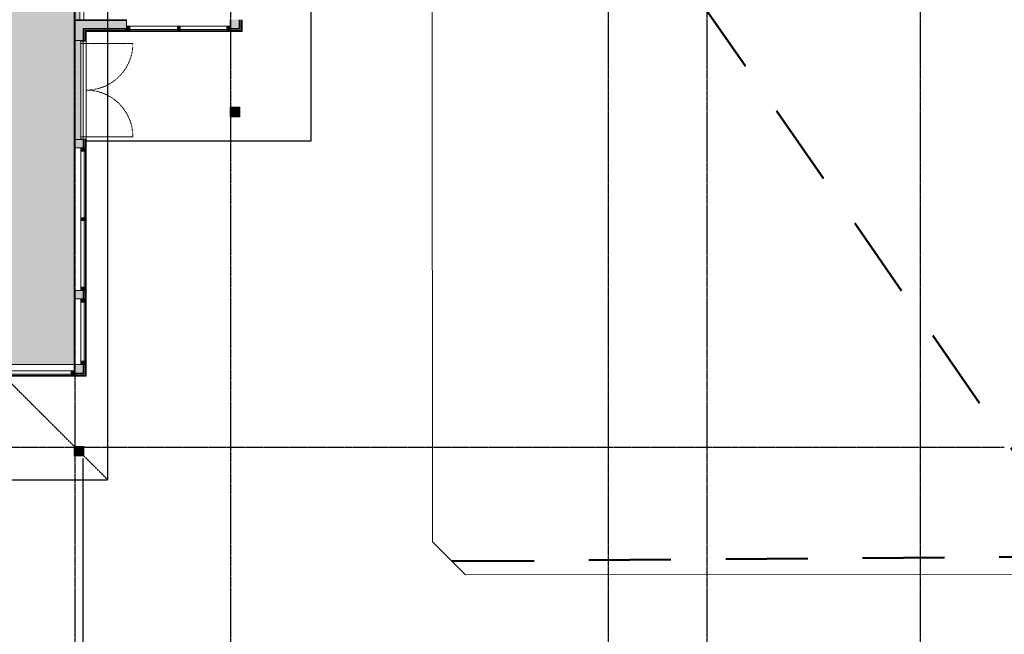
# Model space of a CAD drawing. Header units: millimetres. Extents: x -66110 to 16285, y -16697 to 38719.
# Tile 40 of 55: x -13461 to 4530, y 7377 to 18613. Entities that reach past the tile are written whole.
import ezdxf

# ---------------------------------------------------------------- set-up
doc = ezdxf.new("R2010")
doc.units = ezdxf.units.MM
for name, pattern in [('Dash 1mm', [2, 1, -1]), ('Dash 2mm', [4, 2, -2]), ('Grid Line', [5, 2, -1, 1, -1]), ('IMPORT-STVEGKANT _3_', [2500, 1500, -1000]), ('Overhead', [3.96875, 2.38125, -1.5875])]:
    doc.linetypes.add(name, pattern=pattern)
doc.layers.add('2119_70 Tennfjord barnehage SOSI UTM_lokal nullpunkt_dwg', color=7, linetype='Continuous', lineweight=9, true_color=0x767676)
doc.layers.add('K--DI---AnnetVegarealAvgrensning-STVEGKANT', color=2, linetype='IMPORT-STVEGKANT _3_', lineweight=25, true_color=0xffff00)
for name, color, linetype, lineweight in [('Curtain Panels', 7, 'Continuous', 9), ('Curtain Wall Mullions', 7, 'Continuous', 18), ('Doors', 7, 'Dash 1mm', 9), ('IfcAnnotation', 7, 'Continuous', 9), ('IfcCurtainWall', 7, 'Continuous', 9), ('IfcDoor', 7, 'Continuous', 9), ('IfcGrid', 7, 'Continuous', 9), ('IfcSlab', 7, 'Continuous', 9), ('IfcWall', 7, 'Continuous', 9), ('Not Exported', 7, 'Continuous', 9)]:
    doc.layers.add(name, color=color, linetype=linetype, lineweight=lineweight)
pattern_1 = [(0, (0, 0), (812.8, 203.2), [67.056, -542.544, 67.056, -542.544, -3251.2]), (0, (0, 0), (812.8, 203.2), [-1219.2, 67.056, -1152.144, 67.056, -542.544, -1422.4]), (0, (0, 0), (812.8, 203.2), [-3048, 67.056, -339.344, 67.056, -948.944]), (120, (304.8, 101.6), (-582.3764, 602.3054), [67.056, -542.544, 67.056, -542.544, -3251.2]), (120, (304.8, 101.6), (-582.3764, 602.3054), [-1219.2, 67.056, -1152.144, 67.056, -542.544, -1422.4]), (120, (304.8, 101.6), (-582.3764, 602.3054), [-3048, 67.056, -339.344, 67.056, -948.944]), (240, (406.4, 508), (-230.4236, -805.5054), [67.056, -542.544, 67.056, -542.544, -3251.2]), (240, (406.4, 508), (-230.4236, -805.5054), [-1219.2, 67.056, -1152.144, 67.056, -542.544, -1422.4]), (240, (406.4, 508), (-230.4236, -805.5054), [-3048, 67.056, -339.344, 67.056, -948.944])]

# ---------------------------------------------------------------- blocks, each defined once
blk = doc.blocks.new('ARK_2119_70_0_rvt-1-plan 01 ny 200')
at = {"layer": 'IfcSlab'}
for p, q in [((-5916, 9067), (-5931, 31655)), ((-12246, 18230), (-12246, 16420)), ((-5316, 8467), (-5916, 9067)), ((6938, 8470), (-5316, 8467))]:
    blk.add_line(p, q, dxfattribs=at)
blk = doc.blocks.new('2119_70 Tennfjord barnehage SOSI UTM_lokal nullpunkt_dwg-1701593-plan 01 ny 200')
at = {"layer": 'K--DI---AnnetVegarealAvgrensning-STVEGKANT', "color": 7, "lineweight": 50, "flags": 128}
blk.add_lwpolyline([(107639, 83932), (107728, 72346), (121300, 81771)], dxfattribs=at)
blk = doc.blocks.new('Dør Dobbel_Glassfelt - YD 9_9x21 glassfelt-1571137-plan 01 ny 200')
at = {"layer": 'Doors', "color": 5, "linetype": 'Dash 2mm', "true_color": 0x0000ff}
blk.add_line((-853, 108), (-853, 961), dxfattribs=at)
at = {"layer": 'Doors', "color": 150, "linetype": 'Continuous', "true_color": 0x0080ff}
blk.add_line((853, 108), (853, 961), dxfattribs=at)
at = {"layer": 'Doors', "linetype": 'Continuous'}
for p, q in [((-895, 8), (-895, 108)), ((-895, 108), (-853, 108)), ((-853, 8), (-895, 8)), ((-853, 108), (-853, 8)), ((853, 108), (853, 8)), ((853, 108), (895, 108)), ((895, 8), (853, 8)), ((895, 108), (895, 8))]:
    blk.add_line(p, q, dxfattribs=at)
at = {"layer": 'Doors'}
for centre, start, end in [((-853, 108), 360, 90), ((853, 108), 90, 180)]:
    blk.add_arc(centre, 853, start, end, dxfattribs=at)
at = {"layer": 'IfcDoor'}
for p, q in [((-853, 108), (853, 108)), ((-853, 8), (853, 8))]:
    blk.add_line(p, q, dxfattribs=at)
blk = doc.blocks.new('Rectangular Mullion - 50x100 høyre-V18-plan 01 ny 200')
at = {"layer": 'IfcCurtainWall', "true_color": 0xa62f11}
h = blk.add_hatch(color=24, dxfattribs=at)
h.paths.add_polyline_path([(0, 50), (-1, 50), (0, -50)])
h.paths.add_polyline_path([(-10, 50), (-60, 50), (-60, -50), (-10, -50)])
at = {"layer": 'Curtain Wall Mullions'}
for p, q in [((-60, 50), (-60, -50)), ((-10, 50), (-60, 50)), ((-10, -50), (-10, 50)), ((0, 50), (-1, 50)), ((-1, 50), (-1, -50)), ((0, -50), (0, 50)), ((-60, -50), (-10, -50)), ((-1, -50), (0, -50))]:
    blk.add_line(p, q, dxfattribs=at)
blk = doc.blocks.new('Rectangular Mullion - 50x100 høyre-1686158-plan 01 ny 200')
at = {"layer": 'IfcCurtainWall'}
for p, q in [((-9613.5, 18496), (-9622.5, 18496)), ((-9622.5, 18396), (-9613.5, 18396))]:
    blk.add_line(p, q, dxfattribs=at)
blk = doc.blocks.new('System Panel - Gf100-1697005-plan 01 ny 200')
at = {"layer": 'IfcCurtainWall', "true_color": 0x80ffff}
blk.add_hatch(color=131, dxfattribs=at).paths.add_polyline_path([(-435, -13), (-435, -38), (435, -38), (435, -13), (409, -13)])
at = {"layer": 'Curtain Panels'}
for p, q in [((435, -13), (-435, -13)), ((-435, -13), (-435, -38)), ((-435, -38), (435, -38)), ((435, -38), (435, -13))]:
    blk.add_line(p, q, dxfattribs=at)
blk = doc.blocks.new('System Panel - Gf100-1697034-plan 01 ny 200')
at = {"layer": 'IfcCurtainWall', "true_color": 0x80ffff}
blk.add_hatch(color=131, dxfattribs=at).paths.add_polyline_path([(-6, -38), (429, -38), (429, -13), (-429, -13), (-429, -38)])
at = {"layer": 'Curtain Panels'}
for p, q in [((429, -13), (-429, -13)), ((-429, -13), (-429, -38)), ((-429, -38), (429, -38)), ((429, -38), (429, -13))]:
    blk.add_line(p, q, dxfattribs=at)
blk = doc.blocks.new('Rectangular Mullion - 50x100 venstre-1696979-plan 01 ny 200')
at = {"layer": 'IfcCurtainWall', "true_color": 0xa62f11}
blk.add_hatch(color=24, dxfattribs=at).paths.add_polyline_path([(-60, -50), (-60, 50), (-10, 50), (-10, -50)])
at = {"layer": 'Curtain Wall Mullions'}
for p, q in [((-60, -50), (-60, 50)), ((-60, 50), (-10, 50)), ((-10, 50), (-10, -50)), ((-1, -50), (-1, 50)), ((-1, 50), (0, 50)), ((0, 50), (0, -50)), ((-10, -50), (-60, -50)), ((0, -50), (-1, -50))]:
    blk.add_line(p, q, dxfattribs=at)
blk = doc.blocks.new('Rectangular Mullion - 50x100-V17-plan 01 ny 200')
at = {"layer": 'IfcCurtainWall'}
for p, q in [((-9496, 20720), (-9496, 21590)), ((-9396, 21590), (-9396, 20720))]:
    blk.add_line(p, q, dxfattribs=at)
blk = doc.blocks.new('Rectangular Mullion - 50x100-1686159-plan 01 ny 200')
at = {"layer": 'IfcCurtainWall'}
for p, q in [((-10530, 18496), (-9672.5, 18496)), ((-9672.5, 18396), (-10530, 18396))]:
    blk.add_line(p, q, dxfattribs=at)
blk = doc.blocks.new('Rectangular Mullion - 50x100-1696989-plan 01 ny 200')
at = {"layer": 'IfcCurtainWall', "true_color": 0xa62f11}
blk.add_hatch(color=24, dxfattribs=at).paths.add_polyline_path([(-25, 50), (25, 50), (25, -50), (-25, -50), (-25, -18)])
at = {"layer": 'Curtain Wall Mullions'}
for p, q in [((-25, 50), (25, 50)), ((-25, -50), (-25, 50)), ((25, 50), (25, -50)), ((25, -50), (-25, -50))]:
    blk.add_line(p, q, dxfattribs=at)
blk = doc.blocks.new('System Panel - Gf100-1686715-plan 01 ny 200')
at = {"layer": 'IfcCurtainWall', "true_color": 0x80ffff}
blk.add_hatch(color=131, dxfattribs=at).paths.add_polyline_path([(-610, -37.5), (610, -37.5), (610, -12.5), (-610, -12.5)])
at = {"layer": 'Curtain Panels'}
for p, q in [((610, -12.5), (-610, -12.5)), ((-610, -12.5), (-610, -37.5)), ((-610, -37.5), (610, -37.5)), ((610, -37.5), (610, -12.5))]:
    blk.add_line(p, q, dxfattribs=at)
blk = doc.blocks.new('Rectangular Mullion - 50x100 høyre-1686712-plan 01 ny 200')
at = {"layer": 'IfcCurtainWall'}
for p, q in [((-12346, 14940), (-12346, 13720)), ((-12246, 13720), (-12246, 14940))]:
    blk.add_line(p, q, dxfattribs=at)
blk = doc.blocks.new('Rectangular Mullion - 50x100 venstre-1686452-plan 01 ny 200')
at = {"layer": 'IfcCurtainWall', "true_color": 0xa62f11}
blk.add_hatch(color=24, dxfattribs=at).paths.add_polyline_path([(-60, -50), (-60, 50), (-10, 50), (-10, -50)])
at = {"layer": 'Curtain Wall Mullions'}
for p, q in [((-60, -50), (-60, 50)), ((-60, 50), (-10, 50)), ((-10, 50), (-10, -50)), ((-1, -50), (-1, 50)), ((-1, 50), (0, 50)), ((0, 50), (0, -50)), ((-10, -50), (-60, -50)), ((0, -50), (-1, -50))]:
    blk.add_line(p, q, dxfattribs=at)
blk = doc.blocks.new('Rectangular Mullion - 50x100 høyre-1686453-plan 01 ny 200')
at = {"layer": 'IfcCurtainWall', "true_color": 0xa62f11}
blk.add_hatch(color=24, dxfattribs=at).paths.add_polyline_path([(-10, -50), (-10, 50), (-60, 50), (-60, -50)])
at = {"layer": 'Curtain Wall Mullions'}
for p, q in [((-60, 50), (-60, -50)), ((-10, 50), (-60, 50)), ((-10, -50), (-10, 50)), ((0, 50), (-1, 50)), ((-1, 50), (-1, -50)), ((0, -50), (0, 50)), ((-60, -50), (-10, -50)), ((-1, -50), (0, -50))]:
    blk.add_line(p, q, dxfattribs=at)
blk = doc.blocks.new('Rectangular Mullion - 50x100 høyre-1686714-plan 01 ny 200')
at = {"layer": 'IfcCurtainWall'}
for p, q in [((-12346, 16269), (-12346, 16260)), ((-12346, 16210), (-12346, 14990)), ((-12246, 16260), (-12246, 16269)), ((-12246, 14990), (-12246, 16210))]:
    blk.add_line(p, q, dxfattribs=at)
blk = doc.blocks.new('Rectangular Mullion - 50x100-1686450-plan 01 ny 200')
at = {"layer": 'IfcCurtainWall', "true_color": 0xa62f11}
blk.add_hatch(color=24, dxfattribs=at).paths.add_polyline_path([(25, -50), (-25, -50), (-25, 50), (25, 50)])
at = {"layer": 'Curtain Wall Mullions'}
for p, q in [((-25, 50), (25, 50)), ((-25, -50), (-25, 50)), ((25, 50), (25, -50)), ((25, -50), (-25, -50))]:
    blk.add_line(p, q, dxfattribs=at)
blk = doc.blocks.new('System Panel - Gf100-1687105-plan 01 ny 200')
at = {"layer": 'IfcCurtainWall', "true_color": 0x80ffff}
blk.add_hatch(color=131, dxfattribs=at).paths.add_polyline_path([(539, 12), (539, 37), (-539, 37), (-539, 12), (-76, 12)])
at = {"layer": 'Curtain Panels'}
for p, q in [((539, 37), (-539, 37)), ((-539, 37), (-539, 12)), ((-539, 12), (539, 12)), ((539, 12), (539, 37))]:
    blk.add_line(p, q, dxfattribs=at)
blk = doc.blocks.new('Rectangular Mullion - 50x100 høyre-1687104-plan 01 ny 200')
at = {"layer": 'IfcCurtainWall'}
for p, q in [((-12346, 12372.5), (-12346, 13450)), ((-12246, 13450), (-12246, 12372.5))]:
    blk.add_line(p, q, dxfattribs=at)
blk = doc.blocks.new('Rectangular Mullion - 50x100 venstre-1686996-plan 01 ny 200')
at = {"layer": 'IfcCurtainWall', "true_color": 0xa62f11}
blk.add_hatch(color=24, dxfattribs=at).paths.add_polyline_path([(-10, -50), (-60, -50), (-60, 50), (-10, 50)])
at = {"layer": 'Curtain Wall Mullions'}
for p, q in [((-60, -50), (-60, 50)), ((-60, 50), (-10, 50)), ((-10, 50), (-10, -50)), ((-1, 50), (0, 50)), ((-1, -50), (-1, 50)), ((0, 50), (0, -50)), ((-10, -50), (-60, -50)), ((0, -50), (-1, -50))]:
    blk.add_line(p, q, dxfattribs=at)
blk = doc.blocks.new('Rectangular Mullion - 50x100 høyre-1686997-plan 01 ny 200')
at = {"layer": 'IfcCurtainWall', "true_color": 0xa62f11}
blk.add_hatch(color=24, dxfattribs=at).paths.add_polyline_path([(-60, -50), (-10, -50), (-10, 50), (-60, 50)])
at = {"layer": 'Curtain Wall Mullions'}
for p, q in [((-10, 50), (-60, 50)), ((-60, 50), (-60, -50)), ((-10, -50), (-10, 50)), ((0, 50), (-1, 50)), ((-1, 50), (-1, -50)), ((0, -50), (0, 50)), ((-60, -50), (-10, -50)), ((-1, -50), (0, -50))]:
    blk.add_line(p, q, dxfattribs=at)
blk = doc.blocks.new('System Panel - Gf100-1689490-plan 01 ny 200')
at = {"layer": 'IfcCurtainWall', "true_color": 0x80ffff}
blk.add_hatch(color=131, dxfattribs=at).paths.add_polyline_path([(-607, 38), (-607, 12), (607, 12), (607, 38), (196, 38)])
at = {"layer": 'Curtain Panels'}
for p, q in [((607, 38), (-607, 38)), ((-607, 38), (-607, 12)), ((-607, 12), (607, 12)), ((607, 12), (607, 38))]:
    blk.add_line(p, q, dxfattribs=at)
blk = doc.blocks.new('Rectangular Mullion - 50x100 høyre-1689486-plan 01 ny 200')
at = {"layer": 'IfcCurtainWall'}
for p, q in [((-13736.25, 12196), (-12522.5, 12196)), ((-12522.5, 12096), (-13736.25, 12096)), ((-12472.5, 12196), (-12463.5, 12196)), ((-12463.5, 12096), (-12472.5, 12096))]:
    blk.add_line(p, q, dxfattribs=at)
blk = doc.blocks.new('Rectangular Mullion - 50x100 høyre-1689492-plan 01 ny 200')
at = {"layer": 'IfcCurtainWall', "true_color": 0xa62f11}
h = blk.add_hatch(color=24, dxfattribs=at)
h.paths.add_polyline_path([(-1, -50), (0, -50), (-1, 50)])
h.paths.add_polyline_path([(-60, -50), (-10, -50), (-10, 50), (-60, 50)])
at = {"layer": 'Curtain Wall Mullions'}
for p, q in [((-10, 50), (-60, 50)), ((-60, 50), (-60, -50)), ((-10, -50), (-10, 50)), ((0, 50), (-1, 50)), ((-1, 50), (-1, -50)), ((0, -50), (0, 50)), ((-60, -50), (-10, -50)), ((-1, -50), (0, -50))]:
    blk.add_line(p, q, dxfattribs=at)

msp = doc.modelspace()

# ---------------------------------------------------------------- hatches: boundary and pattern name
at = {"layer": 'IfcWall', "true_color": 0x787878}
h = msp.add_hatch(color=8, dxfattribs=at)
h.paths.add_polyline_path([(-9438, 18438), (-9438, 18612), (-9450, 18612), (-9450, 18438)])
h.paths.add_polyline_path([(-9450, 20513), (-9438, 20513), (-9438, 20660), (-9450, 20660)])
h.paths.add_polyline_path([(-9450, 22570), (-9438, 22570), (-9438, 23600), (-9450, 23600)])
h.paths.add_polyline_path([(-9438, 26013), (-9438, 27450), (-9450, 27450), (-9450, 26013)])
at = {"layer": 'IfcWall', "true_color": 0xf0f0f0}
h = msp.add_hatch(color=7, dxfattribs=at)
h.paths.add_polyline_path([(-9415, 18415), (-9415, 18612), (-9438, 18612), (-9438, 18415)])
h.paths.add_polyline_path([(-9438, 20513), (-9415, 20513), (-9415, 20660), (-9438, 20660)])
h.paths.add_polyline_path([(-9438, 22570), (-9415, 22570), (-9415, 23600), (-9438, 23600)])
h.paths.add_polyline_path([(-9415, 26013), (-9415, 27462), (-9438, 27462), (-9438, 26013)])
at = {"layer": 'IfcWall', "true_color": 0xa62f11}
h = msp.add_hatch(color=24, dxfattribs=at)
h.paths.add_polyline_path([(-9396, 18396), (-9396, 18612), (-9415, 18612), (-9415, 18396)])
h.paths.add_polyline_path([(-9415, 20513), (-9396, 20513), (-9396, 20660), (-9415, 20660)])
h.paths.add_polyline_path([(-9415, 22570), (-9396, 22570), (-9396, 23600), (-9415, 23600)])
h.paths.add_polyline_path([(-9396, 26013), (-9396, 27485), (-9415, 27485), (-9415, 26013)])
at = {"layer": 'IfcWall', "true_color": 0x787878}
h = msp.add_hatch(dxfattribs=at)
h.set_pattern_fill('FP_1', color=8, style=0, pattern_type=2)
h.set_pattern_definition(pattern_1)
h.paths.add_polyline_path([(-9613, 18600), (-9600, 18600), (-9600, 18612), (-9613, 18612)])
h.paths.add_polyline_path([(-9600, 20513), (-9600, 20660), (-9613, 20660), (-9613, 20513)])
h.paths.add_polyline_path([(-9600, 22570), (-9600, 23600), (-9613, 23600), (-9613, 22570)])
h.paths.add_polyline_path([(-9613, 26013), (-9600, 26013), (-9600, 27287), (-9613, 27287), (-9613, 26711)])
at = {"layer": 'IfcWall', "true_color": 0xffffcd}
h = msp.add_hatch(color=7, dxfattribs=at)
h.paths.add_polyline_path([(-9600, 18450), (-9450, 18450), (-9450, 18612), (-9600, 18612), (-9600, 18600)])
h.paths.add_polyline_path([(-9450, 20513), (-9450, 20660), (-9600, 20660), (-9600, 20513), (-9464, 20513)])
h.paths.add_polyline_path([(-9464, 22570), (-9450, 22570), (-9450, 23600), (-9600, 23600), (-9600, 22570)])
h.paths.add_polyline_path([(-9464, 26013), (-9450, 26013), (-9450, 27300), (-9600, 27300), (-9600, 26013)])
at = {"layer": 'IfcWall', "true_color": 0x787878}
h = msp.add_hatch(dxfattribs=at)
h.set_pattern_fill('FP_1', color=8, style=0, pattern_type=2)
h.set_pattern_definition(pattern_1)
h.paths.add_polyline_path([(-11510, 18600), (-11510, 18612), (-12463, 18612), (-12463, 18600), (-12038, 18600)])
h = msp.add_hatch(dxfattribs=at)
h.set_pattern_fill('FP_1', color=8, style=0, pattern_type=2)
h.set_pattern_definition(pattern_1)
h.paths.add_polyline_path([(-12463, 12300), (-12450, 12300), (-12450, 12312), (-12463, 12312)])
h.paths.add_polyline_path([(-12450, 13510), (-12450, 13660), (-12463, 13660), (-12463, 13510)])
h.paths.add_polyline_path([(-12463, 16270), (-12450, 16270), (-12450, 16420), (-12463, 16420)])
h.paths.add_polyline_path([(-12450, 18230), (-12450, 18600), (-12463, 18600), (-12463, 18230)])
at = {"layer": 'IfcWall', "true_color": 0xffffcd}
h = msp.add_hatch(color=7, dxfattribs=at)
h.paths.add_polyline_path([(-12288, 18450), (-11510, 18450), (-11510, 18600), (-12450, 18600), (-12450, 18450), (-12300, 18450)])
h.paths.add_polyline_path([(-9613, 18450), (-9600, 18450), (-9600, 18600), (-9613, 18600)])
h = msp.add_hatch(color=7, dxfattribs=at)
h.paths.add_polyline_path([(-12300, 12150), (-12300, 12312), (-12450, 12312), (-12450, 12150)])
h.paths.add_polyline_path([(-12450, 13510), (-12300, 13510), (-12300, 13660), (-12450, 13660)])
h.paths.add_polyline_path([(-12450, 16270), (-12300, 16270), (-12300, 16420), (-12450, 16420)])
h.paths.add_polyline_path([(-12300, 18230), (-12300, 18450), (-12450, 18450), (-12450, 18230)])
at = {"layer": 'IfcWall', "true_color": 0x787878}
h = msp.add_hatch(color=8, dxfattribs=at)
h.paths.add_polyline_path([(-12038, 18438), (-11510, 18438), (-11510, 18450), (-12300, 18450), (-12300, 18438), (-12265, 18438)])
h.paths.add_polyline_path([(-9450, 18438), (-9450, 18450), (-9613, 18450), (-9613, 18438), (-9464, 18438)])
h = msp.add_hatch(color=8, dxfattribs=at)
h.paths.add_polyline_path([(-12300, 12138), (-12288, 12138), (-12288, 12312), (-12300, 12312), (-12300, 12150)])
h.paths.add_polyline_path([(-12288, 13510), (-12288, 13660), (-12300, 13660), (-12300, 13510)])
h.paths.add_polyline_path([(-12300, 16270), (-12288, 16270), (-12288, 16420), (-12300, 16420)])
h.paths.add_polyline_path([(-12288, 18230), (-12288, 18438), (-12300, 18438), (-12300, 18230)])
at = {"layer": 'IfcWall', "true_color": 0xf0f0f0}
h = msp.add_hatch(color=7, dxfattribs=at)
h.paths.add_polyline_path([(-12038, 18415), (-11510, 18415), (-11510, 18438), (-12288, 18438), (-12288, 18415), (-12246, 18415)])
h.paths.add_polyline_path([(-9438, 18415), (-9438, 18438), (-9613, 18438), (-9613, 18415), (-9450, 18415)])
h = msp.add_hatch(color=7, dxfattribs=at)
h.paths.add_polyline_path([(-12288, 12115), (-12265, 12115), (-12265, 12312), (-12288, 12312), (-12288, 12138)])
h.paths.add_polyline_path([(-12288, 13510), (-12265, 13510), (-12265, 13660), (-12288, 13660)])
h.paths.add_polyline_path([(-12288, 16270), (-12265, 16270), (-12265, 16420), (-12288, 16420)])
h.paths.add_polyline_path([(-12265, 18230), (-12265, 18415), (-12288, 18415), (-12288, 18230)])
at = {"layer": 'IfcWall', "true_color": 0xa62f11}
h = msp.add_hatch(color=24, dxfattribs=at)
h.paths.add_polyline_path([(-11510, 18396), (-11510, 18415), (-12265, 18415), (-12265, 18396), (-12038, 18396)])
h.paths.add_polyline_path([(-9438, 18396), (-9415, 18396), (-9415, 18415), (-9613, 18415), (-9613, 18396), (-9464, 18396)])
h = msp.add_hatch(color=24, dxfattribs=at)
h.paths.add_polyline_path([(-12265, 12096), (-12246, 12096), (-12246, 12312), (-12265, 12312), (-12265, 12115)])
h.paths.add_polyline_path([(-12265, 13510), (-12246, 13510), (-12246, 13660), (-12265, 13660)])
h.paths.add_polyline_path([(-12265, 16270), (-12246, 16270), (-12246, 16420), (-12265, 16420)])
h.paths.add_polyline_path([(-12265, 18230), (-12246, 18230), (-12246, 18396), (-12265, 18396)])
at = {"layer": 'IfcWall', "true_color": 0xb03d21}
for points in [[(-9600, 16838), (-9600, 17013), (-9613, 17013), (-9613, 16838)], [(-9464, 16838), (-9438, 16838), (-9438, 17013), (-9600, 17013), (-9600, 17000), (-9450, 17000), (-9450, 16850), (-9600, 16850), (-9600, 16838)], [(-12450, 10637), (-12450, 10812), (-12463, 10812), (-12463, 10637)], [(-12450, 10637), (-12288, 10637), (-12288, 10812), (-12450, 10812), (-12450, 10800), (-12300, 10800), (-12300, 10650), (-12450, 10650)]]:
    msp.add_hatch(color=34, dxfattribs=at).paths.add_polyline_path(points)
at = {"layer": 'IfcWall', "true_color": 0xf0f0f0}
for points in [[(-9450, 16850), (-9450, 17000), (-9600, 17000), (-9600, 16850), (-9464, 16850)], [(-12300, 10800), (-12450, 10800), (-12450, 10650), (-12300, 10650)]]:
    msp.add_hatch(color=7, dxfattribs=at).paths.add_polyline_path(points)
at = {"layer": 'IfcWall', "true_color": 0xffffcd}
h = msp.add_hatch(color=7, dxfattribs=at)
h.paths.add_polyline_path([(-15150, 12150), (-15096, 12150), (-15096, 12300), (-15300, 12300), (-15300, 12150)])
h.paths.add_polyline_path([(-12463, 12150), (-12450, 12150), (-12450, 12300), (-12463, 12300)])
at = {"layer": 'IfcWall', "true_color": 0x787878}
h = msp.add_hatch(color=8, dxfattribs=at)
h.paths.add_polyline_path([(-15138, 12138), (-15096, 12138), (-15096, 12150), (-15150, 12150), (-15150, 12138)])
h.paths.add_polyline_path([(-12450, 12138), (-12300, 12138), (-12300, 12150), (-12463, 12150), (-12463, 12138)])
at = {"layer": 'IfcWall', "true_color": 0xf0f0f0}
h = msp.add_hatch(color=7, dxfattribs=at)
h.paths.add_polyline_path([(-15115, 12115), (-15096, 12115), (-15096, 12138), (-15138, 12138), (-15138, 12115)])
h.paths.add_polyline_path([(-12463, 12115), (-12288, 12115), (-12288, 12138), (-12463, 12138)])
at = {"layer": 'IfcWall', "true_color": 0xa62f11}
h = msp.add_hatch(color=24, dxfattribs=at)
h.paths.add_polyline_path([(-15115, 12096), (-15096, 12096), (-15096, 12115), (-15115, 12115)])
h.paths.add_polyline_path([(-12265, 12096), (-12265, 12115), (-12463, 12115), (-12463, 12096), (-12288, 12096)])
at = {"layer": 'Not Exported', "true_color": 0xedfae6}
msp.add_hatch(color=7, dxfattribs=at).paths.add_polyline_path([(-18347, 10712), (-15313, 10712), (-15313, 12312), (-12463, 12312), (-12463, 16420), (-12354, 16420), (-12354, 18230), (-12463, 18230), (-12463, 18612), (-12375, 18612), (-12375, 21588), (-13950, 21588), (-13950, 22800), (-13900, 22800), (-13900, 23810), (-13950, 23810), (-13951, 24700), (-14000, 24700), (-14000, 24775), (-15010, 24775), (-15010, 24700), (-15600, 24700), (-15600, 23500), (-15650, 23500), (-15650, 22490), (-15600, 22490), (-15600, 22125), (-18450, 22125), (-18450, 21696), (-18500, 21696), (-18500, 20850), (-18450, 20850), (-18450, 18760), (-18500, 18760), (-18500, 17750), (-18450, 17750), (-18450, 16400), (-18500, 16400), (-18500, 14590), (-18450, 14590), (-18450, 12450), (-18500, 12450), (-18500, 11440), (-18450, 11440), (-18450, 10712)])

# ---------------------------------------------------------------- linework, layer by layer
at = {"layer": 'IfcAnnotation', "linetype": 'Overhead', "lineweight": 25}
for p, q in [((-8137, 16400), (-8137, 28967)), ((-11850, 10200), (-11850, 22200)), ((-12246, 16400), (-8137, 16400)), ((-11850, 10200), (-16975, 15325)), ((-12300, 6325), (-12300, 10600)), ((-22100, 10200), (-11850, 10200))]:
    msp.add_line(p, q, dxfattribs=at)
at = {"layer": 'IfcGrid', "color": 9, "linetype": 'Grid Line', "lineweight": 25, "true_color": 0xc0c0c0}
for p, q in [((-12450, -6068), (-12450, 34992)), ((-9600, -6068), (-9600, 34992)), ((-2700, -6068), (-2700, 34992)), ((-900, -6068), (-900, 34992)), ((3000, -6068), (3000, 34992)), ((-57077, 10800), (4530, 10800))]:
    msp.add_line(p, q, dxfattribs=at)
at = {"layer": 'IfcSlab'}
msp.add_line((-12300, 16420), (-12300, 18230), dxfattribs=at)
at = {"layer": 'IfcWall', "lineweight": 18}
for p, q in [((-12363, 21588), (-12363, 18612)), ((-12288, 18612), (-12288, 21588)), ((-11510, 18612), (-12463, 18612)), ((-12463, 18612), (-12463, 18230)), ((-11510, 18396), (-11510, 18612)), ((-9613, 18396), (-9613, 18612)), ((-9396, 18396), (-9396, 18612)), ((-12246, 18396), (-11510, 18396)), ((-12246, 18230), (-12246, 18396)), ((-9613, 18396), (-9396, 18396)), ((-12463, 18230), (-12246, 18230)), ((-9438, 17013), (-9613, 17013)), ((-9613, 17013), (-9613, 16838)), ((-9438, 16838), (-9438, 17013)), ((-9613, 16838), (-9438, 16838)), ((-12463, 16420), (-12463, 16270)), ((-12246, 16420), (-12463, 16420)), ((-12246, 16270), (-12246, 16420)), ((-12463, 16270), (-12246, 16270)), ((-12463, 13660), (-12463, 13510)), ((-12246, 13660), (-12463, 13660)), ((-12463, 13510), (-12246, 13510)), ((-12246, 13510), (-12246, 13660)), ((-12463, 12312), (-12463, 12096)), ((-12246, 12312), (-12463, 12312)), ((-12246, 12096), (-12246, 12312)), ((-12463, 12096), (-12246, 12096)), ((-12288, 10812), (-12463, 10812)), ((-12463, 10812), (-12463, 10637)), ((-12288, 10637), (-12288, 10812)), ((-12463, 10637), (-12288, 10637))]:
    msp.add_line(p, q, dxfattribs=at)
at = {"layer": 'IfcWall'}
for p, q in [((-12450, 18600), (-11510, 18600)), ((-12450, 18230), (-12450, 18600)), ((-9600, 18600), (-9613, 18600)), ((-9600, 18600), (-9600, 18612)), ((-9450, 18450), (-9450, 18612)), ((-9438, 18438), (-9438, 18612)), ((-9415, 18415), (-9415, 18612)), ((-12300, 18450), (-11510, 18450)), ((-12300, 18230), (-12300, 18450)), ((-12288, 18438), (-11510, 18438)), ((-12288, 18230), (-12288, 18438)), ((-12265, 18415), (-11510, 18415)), ((-12265, 18230), (-12265, 18415)), ((-11500, 18396), (-11509, 18396)), ((-9450, 18450), (-9613, 18450)), ((-9438, 18438), (-9613, 18438)), ((-9415, 18415), (-9613, 18415)), ((-9450, 17000), (-9600, 17000)), ((-9600, 17000), (-9600, 16850)), ((-9450, 17000), (-9450, 16850)), ((-9600, 16850), (-9450, 16850)), ((-12450, 16270), (-12450, 16420)), ((-12300, 16270), (-12300, 16420)), ((-12288, 16270), (-12288, 16420)), ((-12265, 16270), (-12265, 16420)), ((-12463, 13660), (-12463, 16270)), ((-12463, 12312), (-12463, 13510)), ((-12450, 13510), (-12450, 13660)), ((-12300, 13510), (-12300, 13660)), ((-12288, 13510), (-12288, 13660)), ((-12265, 13510), (-12265, 13660)), ((-12246, 13670), (-12246, 13661)), ((-12246, 13509), (-12246, 13500)), ((-15096, 12312), (-12463, 12312)), ((-12450, 12300), (-12463, 12300)), ((-12450, 12300), (-12450, 12312)), ((-12300, 12150), (-12300, 12312)), ((-12288, 12138), (-12288, 12312)), ((-12265, 12115), (-12265, 12312)), ((-12246, 12323), (-12246, 12314)), ((-12300, 12150), (-12463, 12150)), ((-12288, 12138), (-12463, 12138)), ((-12265, 12115), (-12463, 12115)), ((-12300, 10800), (-12450, 10800)), ((-12450, 10800), (-12450, 10650)), ((-12300, 10800), (-12300, 10650)), ((-12450, 10650), (-12300, 10650))]:
    msp.add_line(p, q, dxfattribs=at)
at = {"layer": 'Not Exported', "flags": 128}
msp.add_lwpolyline([(-12463, 12312), (-12463, 18504), (-12463, 21588), (-13950, 21588), (-13950, 24700), (-15600, 24700), (-15600, 22125), (-18450, 22125), (-18450, 21860), (-18450, 21696), (-18450, 20736), (-18450, 17650), (-18450, 12550), (-18450, 10712), (-15313, 10712), (-15313, 12312)], close=True, dxfattribs=at)

# ---------------------------------------------------------------- block references
at = {"lineweight": 5}
msp.add_blockref('ARK_2119_70_0_rvt-1-plan 01 ny 200', (0, 0), dxfattribs=at)
at = {"layer": '2119_70 Tennfjord barnehage SOSI UTM_lokal nullpunkt_dwg', "color": 8, "lineweight": 15, "true_color": 0x808080, "rotation": 90.00000000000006}
msp.add_blockref('2119_70 Tennfjord barnehage SOSI UTM_lokal nullpunkt_dwg-1701593-plan 01 ny 200', (78371, -98927), dxfattribs=at)
at = {"layer": 'IfcCurtainWall'}
for name, p, rotation in [('Rectangular Mullion - 50x100 høyre-V18-plan 01 ny 200', (-11510, 18446), 180), ('Rectangular Mullion - 50x100-V17-plan 01 ny 200', (-32170, 9000), 270), ('System Panel - Gf100-1686715-plan 01 ny 200', (-12296, 15600), 90.00000000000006), ('System Panel - Gf100-1686715-plan 01 ny 200', (-12296, 14330), 90.00000000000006), ('Rectangular Mullion - 50x100 høyre-1686453-plan 01 ny 200', (-12296, 13660), 270.0000000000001), ('Rectangular Mullion - 50x100 høyre-1686997-plan 01 ny 200', (-12296, 13510), 89.99999999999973), ('System Panel - Gf100-1687105-plan 01 ny 200', (-12296, 12911), 269.9999999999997), ('System Panel - Gf100-1689490-plan 01 ny 200', (-13129, 12146), 180)]:
    msp.add_blockref(name, p, dxfattribs=dict(at, rotation=rotation))
for name, p in [('System Panel - Gf100-1697005-plan 01 ny 200', (-11015, 18446)), ('Rectangular Mullion - 50x100-1686159-plan 01 ny 200', (0, 0)), ('System Panel - Gf100-1697034-plan 01 ny 200', (-10101, 18446)), ('Rectangular Mullion - 50x100 høyre-1686158-plan 01 ny 200', (0, 0)), ('Rectangular Mullion - 50x100 høyre-1686714-plan 01 ny 200', (0, 0)), ('Rectangular Mullion - 50x100 høyre-1686712-plan 01 ny 200', (0, 0)), ('Rectangular Mullion - 50x100 høyre-1687104-plan 01 ny 200', (0, 0)), ('Rectangular Mullion - 50x100 høyre-1689486-plan 01 ny 200', (0, 0)), ('Rectangular Mullion - 50x100 høyre-1689492-plan 01 ny 200', (-12463, 12146))]:
    msp.add_blockref(name, p, dxfattribs=at)
at = {"layer": 'IfcCurtainWall', "extrusion": (0, 0, -1)}
for name, p, rotation in [('Rectangular Mullion - 50x100-1696989-plan 01 ny 200', (10555, 18446), 180), ('Rectangular Mullion - 50x100 venstre-1696979-plan 01 ny 200', (9613, 18446), 180), ('Rectangular Mullion - 50x100 venstre-1686452-plan 01 ny 200', (12296, 16270), 89.99999999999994), ('Rectangular Mullion - 50x100-1686450-plan 01 ny 200', (12296, 14965), 89.99999999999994), ('Rectangular Mullion - 50x100 venstre-1686996-plan 01 ny 200', (12296, 12312), 270.0000000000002)]:
    msp.add_blockref(name, p, dxfattribs=dict(at, rotation=rotation))
at = {"layer": 'IfcDoor', "rotation": 269.9999999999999}
msp.add_blockref('Dør Dobbel_Glassfelt - YD 9_9x21 glassfelt-1571137-plan 01 ny 200', (-12354, 17325), dxfattribs=at)

doc.saveas('drawing.dxf')
